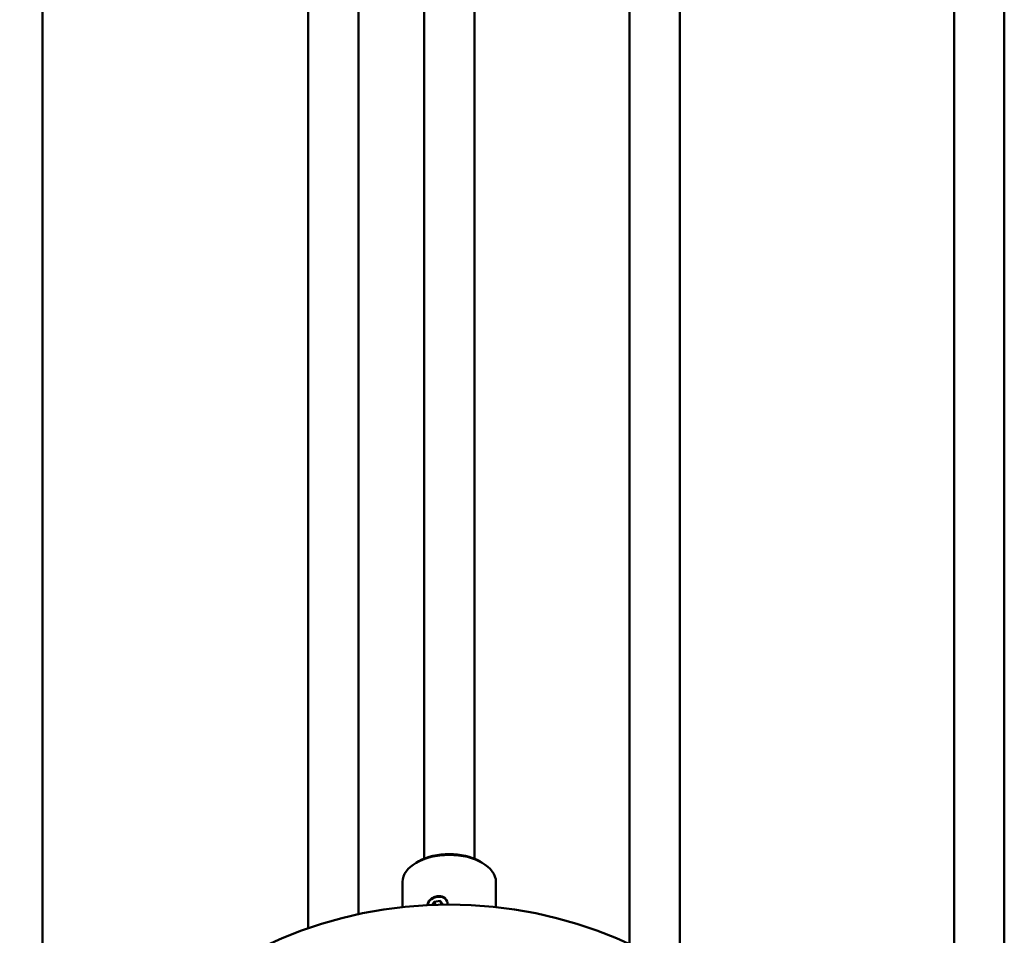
# Model space of a CAD drawing. Header units: millimetres. Extents: x 849 to 4035, y 828 to 3843.
# Tile 119 of 121: x 3805 to 3942, y 1780 to 1908. Entities that reach past the tile are written whole.
import ezdxf

# ---------------------------------------------------------------- set-up
doc = ezdxf.new("R2010")
doc.units = ezdxf.units.MM
doc.header["$LTSCALE"] = 15
doc.layers.add('Widoczne (ISO)', color=7, linetype='Continuous', lineweight=50)

msp = doc.modelspace()

# ---------------------------------------------------------------- linework, layer by layer
at = {"layer": 'Widoczne (ISO)'}
for p, q in [((3860.96, 2196.42), (3860.96, 1790.98)), ((3867.96, 2196.42), (3867.96, 1790.98)), ((3807.86, 2161.72), (3807.86, 1743.99)), ((3934.68, 2105.15), (3934.68, 1699.71)), ((3941.68, 2105.15), (3941.68, 1699.71)), ((3844.85, 2066.91), (3844.85, 1781.3)), ((3851.85, 2066.91), (3851.85, 1783.26)), ((3889.53, 2007.87), (3889.53, 1779.09)), ((3896.53, 2007.87), (3896.53, 1775.27)), ((3860.22, 1790.62), (3859.86, 1790.41)), ((3868.7, 1790.62), (3869.06, 1790.41)), ((3857.96, 1787.76), (3857.96, 1784.25)), ((3870.96, 1787.76), (3870.96, 1784.25)), ((3862.09, 1784.56), (3862.36, 1784.99)), ((3862.36, 1784.99), (3863.2, 1785.12)), ((3862.36, 1784.99), (3862.55, 1784.58)), ((3863.2, 1785.12), (3863.59, 1784.6)), ((3863.2, 1785.12), (3863.44, 1784.6))]:
    msp.add_line(p, q, dxfattribs=at)
msp.add_arc((3864.46, 1724.86), 59.75, 0, 180, dxfattribs=at)
for centre, major_axis, ratio, start_param, end_param in [((3864.46, 1788.17), (-6, 0), 0.57735, 3.926991, 5.497787), ((3864.46, 1787.76), (-6.5, 0), 0.57735, 3.141593, 6.283185), ((3862.78, 1784.45), (1.36, 0.63), 0.788675, 5.88146, 8.826771)]:
    msp.add_ellipse(centre, major_axis=major_axis, ratio=ratio, start_param=start_param, end_param=end_param, dxfattribs=at)
for points, knots in [([(3861.6, 1785.04), (3861.63, 1785.08), (3861.66, 1785.12), (3861.83, 1785.31), (3862, 1785.45), (3862.37, 1785.67), (3862.58, 1785.74), (3862.78, 1785.77)], [1.0890755, 1.0890755, 1.0890755, 1.0890755, 1.1041419, 1.1041419, 1.1654784, 1.1654784, 1.2268149, 1.2268149, 1.2268149, 1.2268149]), ([(3862.78, 1785.77), (3862.97, 1785.8), (3863.19, 1785.79), (3863.58, 1785.7), (3863.77, 1785.61), (3863.95, 1785.47), (3863.98, 1785.44), (3864.01, 1785.41)], [0.245363, 0.245363, 0.245363, 0.245363, 0.3066995, 0.3066995, 0.368036, 0.368036, 0.3831023, 0.3831023, 0.3831023, 0.3831023])]:
    msp.add_open_spline(points, degree=3, knots=knots, dxfattribs=at)

doc.saveas('drawing.dxf')
